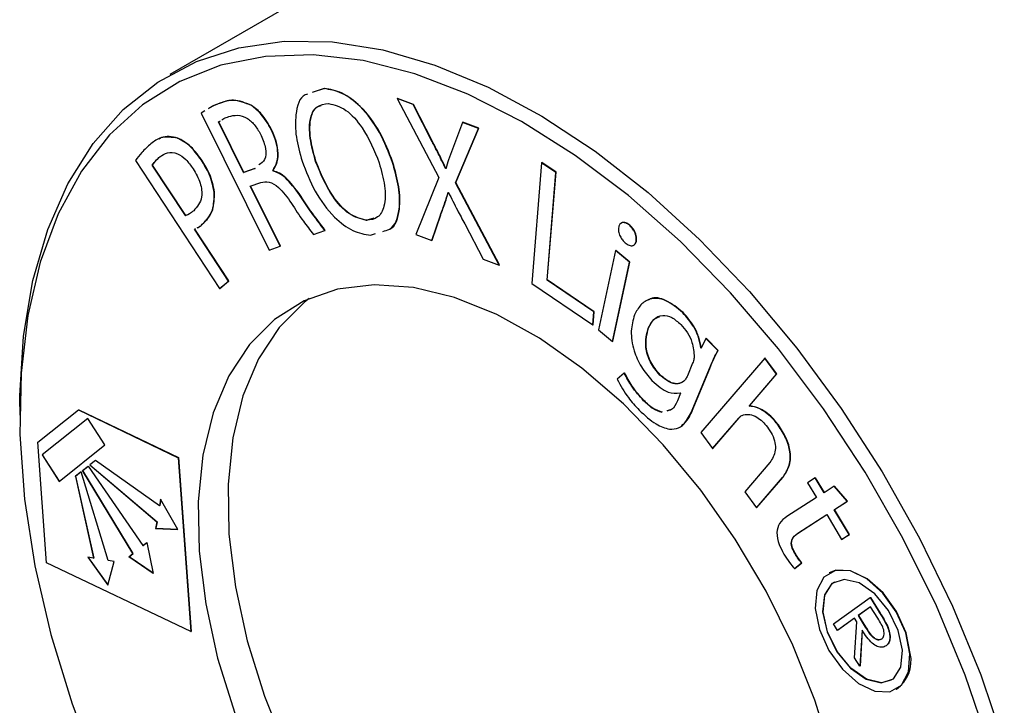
# Model space of a CAD drawing. Header units: millimetres. Extents: x 3 to 429, y 3 to 277.
# Tile 20 of 27: x 201 to 225, y 190 to 207. Entities that reach past the tile are written whole.
import ezdxf

# ---------------------------------------------------------------- set-up
doc = ezdxf.new("R2010")
doc.units = ezdxf.units.MM

msp = doc.modelspace()

# ---------------------------------------------------------------- linework, layer by layer
at = {"color": 7, "linetype": 'Continuous', "lineweight": 25}
for p, q in [((218.555, 213.4), (204.695, 205.399)), ((208.366, 205.065), (208.078, 204.97)), ((208.373, 205.069), (208.085, 204.974)), ((208.365, 205.065), (208.373, 205.069)), ((208.365, 205.065), (208.366, 205.065)), ((210.103, 204.827), (210.11, 204.831)), ((210.103, 204.827), (211.093, 202.948)), ((210.488, 204.686), (210.103, 204.827)), ((210.495, 204.69), (210.11, 204.831)), ((205.912, 204.725), (205.919, 204.729)), ((206.636, 204.662), (206.643, 204.666)), ((208.471, 204.71), (208.471, 204.71)), ((208.471, 204.71), (208.471, 204.71)), ((210.488, 204.686), (210.495, 204.69)), ((210.939, 203.801), (210.488, 204.686)), ((210.946, 203.805), (210.495, 204.69)), ((205.525, 204.534), (205.44, 204.481)), ((205.44, 204.481), (207.056, 201.224)), ((205.852, 204.274), (205.898, 204.302)), ((205.852, 204.274), (205.859, 204.278)), ((206.449, 203.069), (205.852, 204.274)), ((206.457, 203.073), (205.859, 204.278)), ((207.109, 204.087), (207.116, 204.091)), ((211.656, 204.26), (211.42, 203.626)), ((211.49, 202.826), (212.042, 204.12)), ((211.497, 202.83), (212.049, 204.124)), ((211.656, 204.26), (211.664, 204.264)), ((212.042, 204.12), (211.656, 204.26)), ((212.049, 204.124), (211.664, 204.264)), ((212.042, 204.12), (212.049, 204.124)), ((204.878, 203.885), (204.885, 203.889)), ((210.939, 203.801), (210.946, 203.805)), ((204.458, 203.442), (204.465, 203.446)), ((203.875, 203.351), (205.876, 200.307)), ((204.278, 203.242), (204.285, 203.246)), ((205.065, 202.044), (204.278, 203.242)), ((205.072, 202.048), (204.285, 203.246)), ((205.447, 203.362), (205.454, 203.366)), ((206.718, 203.163), (206.449, 203.069)), ((206.726, 203.167), (206.457, 203.073)), ((206.718, 203.163), (206.726, 203.167)), ((208.165, 203.334), (208.172, 203.338)), ((209.994, 203.306), (210.001, 203.31)), ((211.256, 203.166), (211.263, 203.171)), ((211.268, 203.162), (211.256, 203.166)), ((211.269, 203.168), (211.263, 203.171)), ((213.541, 203.303), (213.306, 200.431)), ((213.541, 203.303), (213.548, 203.307)), ((213.881, 203.071), (213.541, 203.303)), ((213.888, 203.075), (213.548, 203.307)), ((206.449, 203.069), (206.457, 203.073)), ((207.144, 203.116), (207.151, 203.12)), ((207.151, 203.101), (207.144, 203.116)), ((207.158, 203.105), (207.151, 203.12)), ((207.151, 203.101), (207.158, 203.105)), ((211.093, 202.948), (210.546, 201.593)), ((213.671, 200.51), (213.881, 203.071)), ((213.678, 200.514), (213.888, 203.075)), ((213.881, 203.071), (213.888, 203.075)), ((206.61, 202.746), (206.858, 202.832)), ((207.319, 201.316), (206.61, 202.746)), ((207.326, 201.32), (206.618, 202.748)), ((211.49, 202.826), (211.497, 202.83)), ((212.535, 200.868), (211.49, 202.826)), ((212.542, 200.872), (211.497, 202.83)), ((205.752, 202.597), (205.759, 202.601)), ((207.777, 202.539), (207.785, 202.543)), ((211.317, 202.597), (211.325, 202.594)), ((205.065, 202.044), (205.072, 202.048)), ((209.548, 201.985), (209.38, 201.934)), ((210.928, 201.454), (211.133, 202.054)), ((210.935, 201.458), (211.14, 202.058)), ((211.133, 202.054), (211.14, 202.058)), ((205.468, 201.836), (205.475, 201.84)), ((209.372, 201.93), (209.38, 201.934)), ((211.713, 201.847), (212.15, 201.009)), ((215.631, 201.813), (215.632, 201.813)), ((215.632, 201.813), (215.639, 201.817)), ((205.279, 201.72), (205.305, 201.733)), ((206.09, 200.486), (205.279, 201.72)), ((206.097, 200.49), (205.286, 201.724)), ((208.112, 201.593), (208.385, 201.688)), ((208.385, 201.688), (208.392, 201.692)), ((209.471, 201.575), (209.591, 201.614)), ((210.546, 201.593), (210.928, 201.454)), ((207.056, 201.224), (207.319, 201.316)), ((207.319, 201.316), (207.326, 201.32)), ((210.928, 201.454), (210.935, 201.458)), ((215.79, 201.428), (215.797, 201.432)), ((215.304, 201.21), (214.896, 199.328)), ((215.304, 201.21), (215.311, 201.214)), ((215.637, 200.932), (215.304, 201.21)), ((215.644, 200.936), (215.311, 201.214)), ((212.15, 201.009), (212.535, 200.868)), ((212.535, 200.868), (212.542, 200.872)), ((215.229, 199.05), (215.637, 200.932)), ((215.236, 199.054), (215.644, 200.936)), ((215.637, 200.932), (215.644, 200.936)), ((205.876, 200.307), (206.09, 200.486)), ((205.883, 200.311), (206.097, 200.49)), ((206.09, 200.486), (206.097, 200.49)), ((213.306, 200.431), (214.759, 199.441)), ((213.671, 200.51), (213.678, 200.514)), ((214.784, 199.752), (213.671, 200.51)), ((214.791, 199.756), (213.678, 200.514)), ((205.876, 200.307), (205.883, 200.311)), ((214.759, 199.441), (214.784, 199.752)), ((214.766, 199.445), (214.791, 199.756)), ((214.784, 199.752), (214.791, 199.756)), ((216.901, 199.733), (216.908, 199.737)), ((214.759, 199.441), (214.766, 199.445)), ((214.896, 199.328), (215.229, 199.05)), ((216.08, 199.367), (216.087, 199.371)), ((215.229, 199.05), (215.236, 199.054)), ((217.452, 199.122), (217.34, 198.887)), ((217.452, 199.122), (217.459, 199.126)), ((217.734, 198.833), (217.452, 199.122)), ((217.741, 198.837), (217.459, 199.126)), ((217.332, 198.894), (217.339, 198.898)), ((217.34, 198.887), (217.332, 198.894)), ((217.343, 198.894), (217.339, 198.898)), ((217.734, 198.833), (217.741, 198.837)), ((217.135, 198.529), (217.014, 198.235)), ((218.85, 198.653), (217.327, 196.881)), ((218.85, 198.653), (218.857, 198.658)), ((219.134, 198.271), (218.85, 198.653)), ((219.142, 198.275), (218.857, 198.658)), ((215.51, 198.297), (215.336, 198.149)), ((215.51, 198.297), (215.517, 198.301)), ((216.355, 198.25), (216.362, 198.254)), ((217.144, 197.453), (217.536, 198.403)), ((217.151, 197.457), (217.543, 198.407)), ((217.536, 198.403), (217.543, 198.407)), ((218.485, 197.515), (219.134, 198.271)), ((218.492, 197.519), (219.142, 198.275)), ((219.134, 198.271), (219.142, 198.275)), ((216.846, 197.816), (216.772, 197.637)), ((216.839, 197.823), (216.846, 197.816)), ((215.97, 197.64), (215.977, 197.644)), ((218.485, 197.515), (218.492, 197.519)), ((218.498, 197.51), (218.492, 197.519)), ((201.122, 197.501), (201.122, 197.297)), ((201.554, 196.651), (202.519, 197.419)), ((202.519, 197.419), (202.526, 197.423)), ((202.519, 197.419), (204.897, 196.284)), ((202.526, 197.423), (204.904, 196.288)), ((216.631, 197.429), (216.525, 197.397)), ((217.144, 197.453), (217.151, 197.457)), ((218.311, 197.29), (218.347, 197.306)), ((218.491, 197.506), (218.485, 197.515)), ((218.491, 197.506), (218.498, 197.51)), ((218.83, 197.389), (218.837, 197.393)), ((202.745, 197.218), (201.653, 196.349)), ((202.746, 197.217), (201.66, 196.353)), ((203.151, 196.59), (202.745, 197.218)), ((217.612, 196.499), (218.238, 197.228)), ((217.619, 196.503), (218.245, 197.232)), ((218.238, 197.228), (218.245, 197.232)), ((219.172, 197.058), (219.179, 197.063)), ((217.327, 196.881), (217.612, 196.499)), ((201.759, 193.786), (201.554, 196.651)), ((202.059, 195.721), (203.151, 196.59)), ((201.653, 196.349), (201.66, 196.353)), ((201.653, 196.349), (202.059, 195.721)), ((201.66, 196.353), (202.065, 195.726)), ((217.612, 196.499), (217.619, 196.503)), ((202.925, 196.22), (202.788, 196.111)), ((202.788, 196.111), (202.795, 196.115)), ((202.788, 196.111), (204.383, 194.754)), ((202.926, 196.219), (202.795, 196.115)), ((202.795, 196.115), (204.39, 194.758)), ((204.448, 195.139), (202.925, 196.22)), ((204.897, 196.284), (204.904, 196.288)), ((204.897, 196.284), (205.194, 192.147)), ((204.904, 196.288), (205.201, 192.151)), ((218.971, 196.167), (218.375, 195.474)), ((202.584, 195.948), (202.447, 195.839)), ((202.584, 195.947), (202.454, 195.843)), ((203.23, 193.836), (202.584, 195.948)), ((202.618, 195.975), (202.754, 196.084)), ((202.618, 195.975), (202.625, 195.979)), ((203.816, 194.001), (202.618, 195.975)), ((202.625, 195.979), (202.755, 196.083)), ((203.823, 194.005), (202.625, 195.979)), ((202.754, 196.084), (204.054, 194.191)), ((202.447, 195.839), (202.454, 195.843)), ((202.447, 195.839), (202.881, 193.891)), ((202.454, 195.843), (202.888, 193.895)), ((218.659, 195.091), (219.277, 195.81)), ((218.666, 195.095), (219.284, 195.814)), ((219.277, 195.81), (219.284, 195.814)), ((220.051, 195.804), (219.872, 195.689)), ((219.872, 195.689), (220.084, 195.336)), ((220.051, 195.804), (220.058, 195.808)), ((220.263, 195.451), (220.051, 195.804)), ((220.27, 195.455), (220.058, 195.808)), ((218.375, 195.474), (218.659, 195.091)), ((220.502, 195.606), (220.263, 195.451)), ((220.502, 195.606), (220.51, 195.61)), ((220.814, 195.246), (220.502, 195.606)), ((220.822, 195.25), (220.51, 195.61)), ((204.474, 195.293), (204.448, 195.139)), ((204.479, 195.285), (204.455, 195.143)), ((204.886, 194.578), (204.474, 195.293)), ((220.084, 195.336), (219.381, 194.881)), ((220.505, 195.046), (220.814, 195.246)), ((220.512, 195.05), (220.822, 195.25)), ((220.814, 195.246), (220.822, 195.25)), ((204.448, 195.139), (204.455, 195.143)), ((218.659, 195.091), (218.666, 195.095)), ((220.505, 195.046), (220.512, 195.05)), ((220.861, 194.453), (220.505, 195.046)), ((220.868, 194.457), (220.512, 195.05)), ((204.383, 194.754), (204.357, 194.6)), ((204.39, 194.758), (204.364, 194.604)), ((204.383, 194.754), (204.39, 194.758)), ((219.631, 194.482), (220.327, 194.931)), ((219.638, 194.486), (220.327, 194.931)), ((220.327, 194.931), (220.682, 194.338)), ((204.357, 194.6), (204.364, 194.604)), ((204.357, 194.6), (204.886, 194.578)), ((204.364, 194.604), (204.883, 194.583)), ((219.631, 194.482), (219.638, 194.486)), ((204.054, 194.191), (204.15, 194.267)), ((204.062, 194.195), (204.151, 194.266)), ((204.15, 194.267), (204.301, 193.53)), ((220.682, 194.338), (220.861, 194.453)), ((220.682, 194.338), (220.689, 194.342)), ((220.689, 194.342), (220.868, 194.457)), ((220.861, 194.453), (220.868, 194.457)), ((203.727, 193.928), (203.823, 194.005)), ((203.816, 194.001), (203.823, 194.005)), ((204.054, 194.191), (204.062, 194.195)), ((219.567, 194.009), (219.574, 194.013)), ((205.194, 192.147), (201.759, 193.786)), ((202.881, 193.891), (202.741, 193.913)), ((202.741, 193.913), (203.218, 193.251)), ((202.752, 193.911), (203.221, 193.261)), ((202.881, 193.891), (202.888, 193.895)), ((203.218, 193.251), (203.37, 193.814)), ((203.37, 193.814), (203.23, 193.836)), ((203.72, 193.924), (203.816, 194.001)), ((203.72, 193.924), (203.727, 193.928)), ((204.301, 193.53), (203.72, 193.924)), ((204.299, 193.54), (203.727, 193.928)), ((219.56, 193.646), (219.727, 193.78)), ((219.567, 193.65), (219.734, 193.784)), ((219.727, 193.78), (219.734, 193.784)), ((219.56, 193.646), (219.567, 193.65)), ((220.388, 193.547), (220.381, 193.543)), ((220.487, 192.332), (221.359, 192.957)), ((221.359, 192.957), (221.366, 192.961)), ((221.359, 192.957), (221.554, 192.644)), ((221.366, 192.961), (221.561, 192.648)), ((221.371, 192.738), (221.075, 192.526)), ((221.372, 192.738), (221.082, 192.53)), ((221.543, 192.462), (221.371, 192.738)), ((221.554, 192.644), (221.561, 192.648)), ((220.991, 192.465), (220.585, 192.175)), ((220.991, 192.465), (220.592, 192.179)), ((221.046, 192.376), (220.991, 192.465)), ((220.991, 191.522), (221.046, 192.376)), ((221.075, 192.526), (221.082, 192.53)), ((221.075, 192.526), (221.242, 192.255)), ((221.082, 192.53), (221.249, 192.259)), ((205.194, 192.147), (205.201, 192.151)), ((220.585, 192.175), (220.487, 192.332)), ((220.585, 192.175), (220.592, 192.179)), ((221.166, 192.183), (221.112, 191.327)), ((221.173, 192.175), (221.119, 191.331)), ((221.242, 192.255), (221.249, 192.259)), ((221.762, 192.281), (221.769, 192.285)), ((221.738, 191.808), (221.745, 191.812)), ((221.112, 191.327), (220.991, 191.522)), ((221.112, 191.327), (221.119, 191.331)), ((221.981, 190.771), (221.988, 190.776))]:
    msp.add_line(p, q, dxfattribs=at)
at = {"color": 7, "linetype": 'Continuous', "lineweight": 25, "flags": 128}
for points in [[(201.122, 197.501), (201.124, 197.759), (201.215, 199.178), (201.437, 200.501), (201.791, 201.714), (202.27, 202.803), (202.87, 203.758), (203.585, 204.567), (204.407, 205.221), (205.326, 205.713), (206.333, 206.039), (207.417, 206.193), (208.565, 206.175), (209.765, 205.986), (211.004, 205.625), (212.268, 205.099), (213.544, 204.413), (214.818, 203.573), (216.075, 202.59), (217.302, 201.474), (218.485, 200.237), (219.612, 198.893), (220.67, 197.457), (221.647, 195.944), (222.533, 194.371), (223.318, 192.755), (223.994, 191.114), (224.552, 189.466)], [(224.188, 189.461), (223.621, 191.113), (222.935, 192.756), (222.138, 194.372), (221.24, 195.943), (220.25, 197.45), (219.179, 198.877), (218.04, 200.208), (216.845, 201.427), (215.608, 202.52), (214.344, 203.476), (213.066, 204.283), (211.788, 204.932), (210.527, 205.416), (209.294, 205.73), (208.106, 205.869), (206.974, 205.833), (205.912, 205.621), (204.933, 205.236), (204.046, 204.683), (203.262, 203.967), (202.59, 203.097), (202.038, 202.083), (201.612, 200.936), (201.316, 199.669), (201.155, 198.297), (201.129, 196.834), (201.239, 195.299), (201.484, 193.707), (201.861, 192.077), (202.367, 190.428), (202.994, 188.778)], [(220.455, 189.2), (220.046, 190.512), (219.519, 191.821), (218.883, 193.106), (218.148, 194.343), (217.329, 195.512), (216.437, 196.593), (215.489, 197.567), (214.501, 198.417), (213.49, 199.13), (212.473, 199.693), (211.467, 200.096), (210.49, 200.332), (209.558, 200.398), (208.688, 200.292), (207.894, 200.016), (207.189, 199.574), (206.587, 198.975), (206.097, 198.229), (205.727, 197.348), (205.484, 196.347), (205.373, 195.244), (205.394, 194.057), (205.548, 192.807), (205.831, 191.515), (206.24, 190.203)], [(208.008, 200.068), (207.896, 199.983), (207.294, 199.384), (206.804, 198.637), (206.434, 197.756), (206.191, 196.755), (206.08, 195.652), (206.101, 194.465), (206.255, 193.215), (206.538, 191.923), (206.947, 190.611), (207.474, 189.302)], [(222.308, 191.619), (222.207, 192.116), (221.982, 192.618), (221.66, 193.064), (221.281, 193.401), (220.889, 193.588), (220.533, 193.602), (220.255, 193.442), (220.088, 193.127), (220.054, 192.695), (220.155, 192.198), (220.38, 191.696), (220.702, 191.25), (221.081, 190.913), (221.473, 190.726), (221.829, 190.712), (222.107, 190.872), (222.273, 191.187), (222.308, 191.619)], [(222.315, 191.623), (222.214, 192.12), (221.989, 192.622), (221.667, 193.068), (221.288, 193.405), (220.896, 193.592), (220.54, 193.606), (220.388, 193.547)], [(222.132, 191.703), (222.028, 192.176), (221.795, 192.646), (221.469, 193.042), (221.099, 193.303), (220.741, 193.389), (220.45, 193.288), (220.271, 193.015), (220.23, 192.611), (220.334, 192.138), (220.567, 191.668), (220.893, 191.272), (221.263, 191.011), (221.621, 190.925), (221.912, 191.026), (222.091, 191.299), (222.132, 191.703)], [(221.863, 190.992), (221.628, 190.929), (221.27, 191.015), (220.9, 191.276), (220.574, 191.672), (220.341, 192.142), (220.237, 192.615), (220.278, 193.019), (220.457, 193.292), (220.513, 193.33)]]:
    msp.add_lwpolyline(points, dxfattribs=at)
at = {"color": 7, "linetype": 'Continuous', "lineweight": 25}
msp.add_arc((221.505, 191.449), 0.829, 305.6473, 12.1328, dxfattribs=at)
for points, knots in [([(209.994, 203.306), (209.902, 203.548), (209.719, 204.03), (209.271, 204.633), (208.782, 204.995), (208.504, 205.042), (208.365, 205.065)], [0, 0, 0, 0, 0.280534, 0.559857, 0.779618, 1, 1, 1, 1]), ([(210.001, 203.31), (209.909, 203.552), (209.726, 204.034), (209.278, 204.637), (208.789, 204.999), (208.512, 205.046), (208.373, 205.069)], [0, 0, 0, 0, 0.280534, 0.559857, 0.779618, 1, 1, 1, 1]), ([(206.636, 204.662), (206.486, 204.721), (206.218, 204.827), (206.006, 204.757), (205.912, 204.725)], [0, 0, 0, 0, 0.55724, 1, 1, 1, 1]), ([(206.643, 204.666), (206.493, 204.725), (206.225, 204.832), (206.013, 204.761), (205.919, 204.729)], [0, 0, 0, 0, 0.55724, 1, 1, 1, 1]), ([(207.974, 204.935), (207.955, 204.93), (207.783, 204.881), (207.675, 204.491), (207.68, 203.924), (207.789, 203.534), (207.844, 203.339)], [0, 0, 0, 0, 0.046102, 0.415547, 0.707418, 1, 1, 1, 1]), ([(205.912, 204.725), (205.818, 204.691), (205.711, 204.652), (205.616, 204.591), (205.605, 204.584)], [0, 0, 0, 0, 0.884103, 1, 1, 1, 1]), ([(205.919, 204.729), (205.825, 204.695), (205.718, 204.656), (205.623, 204.595), (205.612, 204.588)], [0, 0, 0, 0, 0.884103, 1, 1, 1, 1]), ([(207.109, 204.087), (207.035, 204.218), (206.903, 204.452), (206.717, 204.598), (206.636, 204.662)], [0, 0, 0, 0, 0.5598004, 1, 1, 1, 1]), ([(207.116, 204.091), (207.042, 204.222), (206.91, 204.456), (206.724, 204.602), (206.643, 204.666)], [0, 0, 0, 0, 0.5598004, 1, 1, 1, 1]), ([(208.165, 203.334), (208.114, 203.52), (208.011, 203.89), (208.012, 204.364), (208.178, 204.671), (208.373, 204.697), (208.471, 204.71)], [0, 0, 0, 0, 0.280675, 0.56077, 0.780022, 1, 1, 1, 1]), ([(208.172, 203.338), (208.12, 203.525), (208.017, 203.897), (208.024, 204.361), (208.142, 204.629), (208.268, 204.655), (208.299, 204.661)], [0, 0, 0, 0, 0.328537, 0.656395, 0.913034, 1, 1, 1, 1]), ([(208.471, 204.71), (208.61, 204.676), (208.886, 204.608), (209.369, 204.054), (209.56, 203.586), (209.677, 203.3)], [0, 0, 0, 0, 0.280094, 0.559776, 1, 1, 1, 1]), ([(205.932, 204.323), (205.948, 204.334), (205.998, 204.367), (206.056, 204.386), (206.095, 204.399)], [0, 0, 0, 0, 0.329449, 1, 1, 1, 1]), ([(206.095, 204.399), (206.161, 204.416), (206.294, 204.45), (206.523, 204.386), (206.735, 204.192), (206.823, 204.031), (206.868, 203.951)], [0, 0, 0, 0, 0.281018, 0.560497, 0.779552, 1, 1, 1, 1]), ([(207.144, 203.116), (207.182, 203.179), (207.258, 203.305), (207.275, 203.566), (207.219, 203.838), (207.146, 204.004), (207.109, 204.087)], [0, 0, 0, 0, 0.2799975, 0.5598183, 0.779726, 1, 1, 1, 1]), ([(207.151, 203.12), (207.189, 203.183), (207.265, 203.309), (207.282, 203.57), (207.226, 203.842), (207.153, 204.008), (207.116, 204.091)], [0, 0, 0, 0, 0.2799975, 0.5598183, 0.779726, 1, 1, 1, 1]), ([(204.878, 203.885), (204.74, 203.906), (204.493, 203.942), (204.321, 203.811), (204.246, 203.753)], [0, 0, 0, 0, 0.557497, 1, 1, 1, 1]), ([(204.885, 203.889), (204.743, 203.918), (204.574, 203.953), (204.455, 203.876), (204.436, 203.864)], [0, 0, 0, 0, 0.837481, 1, 1, 1, 1]), ([(205.447, 203.362), (205.35, 203.493), (205.176, 203.727), (204.969, 203.837), (204.878, 203.885)], [0, 0, 0, 0, 0.559732, 1, 1, 1, 1]), ([(205.454, 203.366), (205.357, 203.497), (205.183, 203.731), (204.976, 203.841), (204.885, 203.889)], [0, 0, 0, 0, 0.559732, 1, 1, 1, 1]), ([(206.868, 203.951), (206.91, 203.846), (206.995, 203.636), (206.974, 203.353), (206.866, 203.285), (206.815, 203.252)], [0, 0, 0, 0, 0.343782, 0.68691, 1, 1, 1, 1]), ([(204.246, 203.753), (204.17, 203.686), (204.036, 203.566), (203.924, 203.417), (203.875, 203.351)], [0, 0, 0, 0, 0.5600665, 1, 1, 1, 1]), ([(211.256, 203.166), (211.198, 203.285), (211.095, 203.498), (210.987, 203.709), (210.939, 203.801)], [0, 0, 0, 0, 0.559995, 1, 1, 1, 1]), ([(211.263, 203.171), (211.205, 203.29), (211.102, 203.502), (210.994, 203.713), (210.946, 203.805)], [0, 0, 0, 0, 0.559995, 1, 1, 1, 1]), ([(211.42, 203.626), (211.389, 203.542), (211.332, 203.393), (211.287, 203.233), (211.268, 203.162)], [0, 0, 0, 0, 0.5600053, 1, 1, 1, 1]), ([(204.278, 203.242), (204.308, 203.284), (204.362, 203.359), (204.429, 203.417), (204.458, 203.442)], [0, 0, 0, 0, 0.559631, 1, 1, 1, 1]), ([(204.285, 203.246), (204.315, 203.288), (204.369, 203.363), (204.436, 203.421), (204.465, 203.446)], [0, 0, 0, 0, 0.559631, 1, 1, 1, 1]), ([(204.458, 203.442), (204.516, 203.481), (204.631, 203.56), (204.856, 203.547), (205.082, 203.389), (205.193, 203.237), (205.248, 203.16)], [0, 0, 0, 0, 0.280846, 0.560251, 0.779545, 1, 1, 1, 1]), ([(205.248, 203.16), (205.313, 203.047), (205.443, 202.822), (205.479, 202.401), (205.345, 202.251), (205.263, 202.16)], [0, 0, 0, 0, 0.280751, 0.560214, 1, 1, 1, 1]), ([(205.752, 202.597), (205.722, 202.743), (205.668, 203.005), (205.514, 203.253), (205.447, 203.362)], [0, 0, 0, 0, 0.5581776, 1, 1, 1, 1]), ([(205.759, 202.601), (205.729, 202.747), (205.675, 203.009), (205.522, 203.257), (205.454, 203.366)], [0, 0, 0, 0, 0.5581776, 1, 1, 1, 1]), ([(207.844, 203.339), (207.936, 203.097), (208.12, 202.616), (208.567, 202.015), (209.054, 201.647), (209.332, 201.599), (209.471, 201.575)], [0, 0, 0, 0, 0.28056, 0.559858, 0.77968, 1, 1, 1, 1]), ([(209.372, 201.93), (209.234, 201.964), (208.958, 202.032), (208.471, 202.579), (208.281, 203.048), (208.165, 203.334)], [0, 0, 0, 0, 0.2799291, 0.5598887, 1, 1, 1, 1]), ([(209.38, 201.934), (209.241, 201.968), (208.965, 202.036), (208.478, 202.583), (208.288, 203.052), (208.172, 203.338)], [0, 0, 0, 0, 0.2799291, 0.5598887, 1, 1, 1, 1]), ([(209.677, 203.3), (209.728, 203.115), (209.83, 202.747), (209.825, 202.278), (209.663, 201.97), (209.469, 201.943), (209.372, 201.93)], [0, 0, 0, 0, 0.2808, 0.560815, 0.780129, 1, 1, 1, 1]), ([(209.762, 201.669), (209.819, 201.681), (210.034, 201.728), (210.178, 202.136), (210.159, 202.719), (210.049, 203.11), (209.994, 203.306)], [0, 0, 0, 0, 0.121056, 0.461444, 0.730332, 1, 1, 1, 1]), ([(209.874, 201.707), (209.893, 201.712), (210.066, 201.76), (210.182, 202.146), (210.166, 202.722), (210.057, 203.114), (210.001, 203.31)], [0, 0, 0, 0, 0.045742, 0.415298, 0.707225, 1, 1, 1, 1]), ([(207.777, 202.539), (207.672, 202.684), (207.526, 202.887), (207.297, 203.059), (207.199, 203.087), (207.151, 203.101)], [0, 0, 0, 0, 0.5591631, 0.7795959, 1, 1, 1, 1]), ([(207.785, 202.543), (207.679, 202.688), (207.533, 202.891), (207.304, 203.063), (207.206, 203.091), (207.158, 203.105)], [0, 0, 0, 0, 0.5591631, 0.7795959, 1, 1, 1, 1]), ([(206.858, 202.832), (206.922, 202.845), (207.048, 202.87), (207.335, 202.705), (207.492, 202.475), (207.588, 202.334)], [0, 0, 0, 0, 0.280884, 0.559521, 1, 1, 1, 1]), ([(205.468, 201.836), (205.566, 201.936), (205.74, 202.113), (205.748, 202.449), (205.752, 202.597)], [0, 0, 0, 0, 0.560626, 1, 1, 1, 1]), ([(205.475, 201.84), (205.573, 201.94), (205.747, 202.117), (205.755, 202.454), (205.759, 202.601)], [0, 0, 0, 0, 0.560626, 1, 1, 1, 1]), ([(208.385, 201.688), (208.267, 201.842), (208.058, 202.119), (207.863, 202.41), (207.777, 202.539)], [0, 0, 0, 0, 0.559561, 1, 1, 1, 1]), ([(208.392, 201.692), (208.275, 201.847), (208.065, 202.123), (207.87, 202.414), (207.785, 202.543)], [0, 0, 0, 0, 0.559561, 1, 1, 1, 1]), ([(211.133, 202.054), (211.17, 202.153), (211.236, 202.329), (211.293, 202.515), (211.317, 202.597)], [0, 0, 0, 0, 0.560016, 1, 1, 1, 1]), ([(211.14, 202.058), (211.177, 202.157), (211.243, 202.333), (211.3, 202.519), (211.324, 202.601)], [0, 0, 0, 0, 0.560016, 1, 1, 1, 1]), ([(211.325, 202.594), (211.396, 202.454), (211.521, 202.203), (211.654, 201.956), (211.713, 201.847)], [0, 0, 0, 0, 0.559984, 1, 1, 1, 1]), ([(207.588, 202.334), (207.681, 202.191), (207.848, 201.936), (208.031, 201.697), (208.112, 201.593)], [0, 0, 0, 0, 0.560353, 1, 1, 1, 1]), ([(205.263, 202.16), (205.229, 202.132), (205.169, 202.083), (205.097, 202.056), (205.065, 202.044)], [0, 0, 0, 0, 0.560064, 1, 1, 1, 1]), ([(205.178, 202.098), (205.174, 202.094), (205.142, 202.071), (205.105, 202.059), (205.072, 202.048)], [0, 0, 0, 0, 0.133134, 1, 1, 1, 1]), ([(205.345, 201.753), (205.36, 201.76), (205.406, 201.781), (205.443, 201.814), (205.468, 201.836)], [0, 0, 0, 0, 0.340655, 1, 1, 1, 1]), ([(205.352, 201.757), (205.367, 201.764), (205.413, 201.785), (205.45, 201.818), (205.475, 201.84)], [0, 0, 0, 0, 0.340655, 1, 1, 1, 1]), ([(215.377, 201.773), (215.373, 201.74), (215.366, 201.673), (215.403, 201.558), (215.463, 201.461), (215.509, 201.417), (215.532, 201.396)], [0, 0, 0, 0, 0.279945, 0.559295, 0.779336, 1, 1, 1, 1]), ([(215.632, 201.813), (215.6, 201.835), (215.537, 201.88), (215.455, 201.881), (215.399, 201.842), (215.384, 201.796), (215.377, 201.773)], [0, 0, 0, 0, 0.280133, 0.559173, 0.779465, 1, 1, 1, 1]), ([(215.639, 201.817), (215.607, 201.839), (215.545, 201.883), (215.467, 201.888), (215.438, 201.862), (215.428, 201.853)], [0, 0, 0, 0, 0.398209, 0.794865, 1, 1, 1, 1]), ([(215.79, 201.428), (215.793, 201.462), (215.8, 201.531), (215.762, 201.648), (215.702, 201.747), (215.655, 201.791), (215.631, 201.813)], [0, 0, 0, 0, 0.279949, 0.559189, 0.779292, 1, 1, 1, 1]), ([(215.797, 201.432), (215.8, 201.467), (215.807, 201.535), (215.769, 201.652), (215.709, 201.751), (215.662, 201.795), (215.638, 201.817)], [0, 0, 0, 0, 0.279949, 0.559189, 0.779292, 1, 1, 1, 1]), ([(215.532, 201.396), (215.564, 201.373), (215.627, 201.327), (215.711, 201.321), (215.767, 201.359), (215.782, 201.405), (215.79, 201.428)], [0, 0, 0, 0, 0.280342, 0.559412, 0.77959, 1, 1, 1, 1]), ([(215.721, 201.335), (215.739, 201.344), (215.775, 201.362), (215.789, 201.409), (215.797, 201.432)], [0, 0, 0, 0, 0.492022, 1, 1, 1, 1]), ([(216.908, 199.737), (216.775, 199.845), (216.509, 200.062), (216.205, 200.114), (216.099, 200.041), (216.083, 200.03)], [0, 0, 0, 0, 0.4601901, 0.9214694, 1, 1, 1, 1]), ([(216.901, 199.733), (216.766, 199.844), (216.497, 200.067), (216.131, 200.093), (215.888, 199.936), (215.796, 199.765), (215.751, 199.679)], [0, 0, 0, 0, 0.278852, 0.558363, 0.778901, 1, 1, 1, 1]), ([(215.751, 199.679), (215.716, 199.558), (215.647, 199.315), (215.714, 198.863), (215.901, 198.434), (216.079, 198.225), (216.168, 198.12)], [0, 0, 0, 0, 0.280432, 0.559996, 0.779853, 1, 1, 1, 1]), ([(216.08, 199.367), (216.12, 199.443), (216.2, 199.595), (216.398, 199.692), (216.639, 199.642), (216.784, 199.515), (216.857, 199.451)], [0, 0, 0, 0, 0.2808999, 0.5604795, 0.7801423, 1, 1, 1, 1]), ([(216.087, 199.371), (216.124, 199.452), (216.184, 199.581), (216.304, 199.621), (216.349, 199.635)], [0, 0, 0, 0, 0.6258429, 1, 1, 1, 1]), ([(217.332, 198.894), (217.317, 198.977), (217.286, 199.142), (217.148, 199.451), (216.995, 199.626), (216.901, 199.733)], [0, 0, 0, 0, 0.280095, 0.560408, 1, 1, 1, 1]), ([(217.339, 198.898), (217.324, 198.981), (217.293, 199.146), (217.155, 199.455), (217.002, 199.63), (216.908, 199.737)], [0, 0, 0, 0, 0.280095, 0.560408, 1, 1, 1, 1]), ([(216.857, 199.451), (216.911, 199.389), (217.019, 199.264), (217.155, 198.98), (217.165, 198.793), (217.171, 198.679)], [0, 0, 0, 0, 0.28115, 0.561428, 1, 1, 1, 1]), ([(216.355, 198.25), (216.273, 198.348), (216.109, 198.545), (215.982, 198.995), (216.043, 199.226), (216.08, 199.367)], [0, 0, 0, 0, 0.280529, 0.560161, 1, 1, 1, 1]), ([(216.362, 198.254), (216.28, 198.352), (216.117, 198.549), (215.989, 198.999), (216.05, 199.23), (216.087, 199.371)], [0, 0, 0, 0, 0.280529, 0.560161, 1, 1, 1, 1]), ([(217.536, 198.403), (217.57, 198.486), (217.631, 198.635), (217.703, 198.773), (217.734, 198.833)], [0, 0, 0, 0, 0.5600241, 1, 1, 1, 1]), ([(217.543, 198.407), (217.577, 198.49), (217.638, 198.639), (217.71, 198.777), (217.741, 198.837)], [0, 0, 0, 0, 0.5600241, 1, 1, 1, 1]), ([(217.171, 198.679), (217.168, 198.648), (217.162, 198.593), (217.143, 198.549), (217.135, 198.529)], [0, 0, 0, 0, 0.55954, 1, 1, 1, 1]), ([(215.97, 197.64), (215.871, 197.75), (215.694, 197.947), (215.566, 198.19), (215.51, 198.297)], [0, 0, 0, 0, 0.559922, 1, 1, 1, 1]), ([(215.977, 197.644), (215.878, 197.754), (215.701, 197.951), (215.573, 198.194), (215.517, 198.301)], [0, 0, 0, 0, 0.559922, 1, 1, 1, 1]), ([(216.923, 198.102), (216.882, 198.077), (216.799, 198.028), (216.597, 198.05), (216.447, 198.174), (216.355, 198.25)], [0, 0, 0, 0, 0.281152, 0.562006, 1, 1, 1, 1]), ([(216.93, 198.106), (216.889, 198.082), (216.806, 198.032), (216.604, 198.055), (216.454, 198.178), (216.362, 198.254)], [0, 0, 0, 0, 0.281152, 0.562006, 1, 1, 1, 1]), ([(217.014, 198.235), (217, 198.206), (216.976, 198.155), (216.939, 198.118), (216.923, 198.102)], [0, 0, 0, 0, 0.559604, 1, 1, 1, 1]), ([(215.336, 198.149), (215.421, 197.999), (215.574, 197.729), (215.774, 197.513), (215.863, 197.418)], [0, 0, 0, 0, 0.558853, 1, 1, 1, 1]), ([(216.168, 198.12), (216.3, 198.004), (216.537, 197.797), (216.746, 197.815), (216.839, 197.823)], [0, 0, 0, 0, 0.559781, 1, 1, 1, 1]), ([(216.409, 197.361), (216.335, 197.384), (216.187, 197.431), (216.042, 197.57), (215.97, 197.64)], [0, 0, 0, 0, 0.4992628, 1, 1, 1, 1]), ([(216.417, 197.365), (216.342, 197.388), (216.194, 197.435), (216.049, 197.574), (215.977, 197.644)], [0, 0, 0, 0, 0.4992628, 1, 1, 1, 1]), ([(216.772, 197.637), (216.736, 197.552), (216.682, 197.423), (216.56, 197.4), (216.518, 197.393)], [0, 0, 0, 0, 0.661884, 1, 1, 1, 1]), ([(215.863, 197.418), (215.997, 197.291), (216.235, 197.065), (216.478, 196.991), (216.585, 196.959)], [0, 0, 0, 0, 0.560407, 1, 1, 1, 1]), ([(216.585, 196.959), (216.661, 196.963), (216.814, 196.972), (217.004, 197.154), (217.091, 197.34), (217.144, 197.453)], [0, 0, 0, 0, 0.279332, 0.559434, 1, 1, 1, 1]), ([(216.871, 197.051), (216.906, 197.078), (217.031, 197.172), (217.101, 197.338), (217.151, 197.457)], [0, 0, 0, 0, 0.283822, 1, 1, 1, 1]), ([(218.245, 197.232), (218.261, 197.253), (218.277, 197.275), (218.3, 197.285), (218.3, 197.285)], [0, 0, 0, 0, 0.998355, 1, 1, 1, 1]), ([(218.347, 197.306), (218.395, 197.312), (218.493, 197.324), (218.652, 197.261), (218.798, 197.153), (218.876, 197.058), (218.915, 197.011)], [0, 0, 0, 0, 0.279829, 0.55983, 0.779865, 1, 1, 1, 1]), ([(218.83, 197.389), (218.764, 197.427), (218.646, 197.495), (218.538, 197.502), (218.491, 197.506)], [0, 0, 0, 0, 0.559833, 1, 1, 1, 1]), ([(218.837, 197.393), (218.771, 197.431), (218.653, 197.499), (218.545, 197.506), (218.498, 197.51)], [0, 0, 0, 0, 0.559833, 1, 1, 1, 1]), ([(219.172, 197.058), (219.112, 197.132), (219.005, 197.263), (218.883, 197.351), (218.83, 197.389)], [0, 0, 0, 0, 0.559856, 1, 1, 1, 1]), ([(219.179, 197.063), (219.119, 197.136), (219.012, 197.267), (218.891, 197.355), (218.837, 197.393)], [0, 0, 0, 0, 0.559856, 1, 1, 1, 1]), ([(218.238, 197.228), (218.254, 197.249), (218.27, 197.271), (218.293, 197.281), (218.293, 197.281)], [0, 0, 0, 0, 0.998355, 1, 1, 1, 1]), ([(219.277, 195.81), (219.331, 195.889), (219.437, 196.045), (219.48, 196.38), (219.366, 196.753), (219.237, 196.957), (219.172, 197.058)], [0, 0, 0, 0, 0.28132, 0.560041, 0.780585, 1, 1, 1, 1]), ([(219.284, 195.814), (219.338, 195.893), (219.445, 196.049), (219.487, 196.384), (219.374, 196.757), (219.244, 196.961), (219.179, 197.063)], [0, 0, 0, 0, 0.28132, 0.560041, 0.780585, 1, 1, 1, 1]), ([(218.915, 197.011), (218.955, 196.952), (219.033, 196.836), (219.107, 196.637), (219.112, 196.377), (219.029, 196.254), (218.971, 196.167)], [0, 0, 0, 0, 0.187364, 0.373912, 0.560754, 1, 1, 1, 1]), ([(219.381, 194.881), (219.313, 194.836), (219.194, 194.755), (219.155, 194.58), (219.138, 194.503)], [0, 0, 0, 0, 0.56125, 1, 1, 1, 1]), ([(219.138, 194.503), (219.15, 194.408), (219.171, 194.237), (219.266, 194.067), (219.307, 193.992)], [0, 0, 0, 0, 0.557751, 1, 1, 1, 1]), ([(219.567, 194.009), (219.538, 194.063), (219.495, 194.144), (219.479, 194.252), (219.502, 194.386), (219.574, 194.439), (219.631, 194.482)], [0, 0, 0, 0, 0.249875, 0.375341, 0.501064, 1, 1, 1, 1]), ([(219.574, 194.013), (219.545, 194.067), (219.503, 194.148), (219.486, 194.256), (219.509, 194.39), (219.581, 194.443), (219.638, 194.486)], [0, 0, 0, 0, 0.249875, 0.375341, 0.501064, 1, 1, 1, 1]), ([(219.727, 193.78), (219.695, 193.82), (219.637, 193.893), (219.588, 193.973), (219.567, 194.009)], [0, 0, 0, 0, 0.559486, 1, 1, 1, 1]), ([(219.734, 193.784), (219.702, 193.824), (219.644, 193.897), (219.596, 193.978), (219.574, 194.013)], [0, 0, 0, 0, 0.559486, 1, 1, 1, 1]), ([(219.307, 193.992), (219.351, 193.923), (219.428, 193.8), (219.519, 193.693), (219.56, 193.646)], [0, 0, 0, 0, 0.560339, 1, 1, 1, 1]), ([(221.554, 192.644), (221.595, 192.578), (221.669, 192.459), (221.734, 192.335), (221.762, 192.281)], [0, 0, 0, 0, 0.56023, 1, 1, 1, 1]), ([(221.561, 192.648), (221.602, 192.582), (221.676, 192.463), (221.741, 192.339), (221.769, 192.285)], [0, 0, 0, 0, 0.56023, 1, 1, 1, 1]), ([(221.637, 191.972), (221.657, 191.996), (221.688, 192.032), (221.695, 192.115), (221.674, 192.254), (221.601, 192.37), (221.543, 192.462)], [0, 0, 0, 0, 0.24941, 0.375197, 0.500939, 1, 1, 1, 1]), ([(221.738, 191.808), (221.709, 191.793), (221.65, 191.762), (221.531, 191.784), (221.351, 191.903), (221.242, 192.067), (221.166, 192.183)], [0, 0, 0, 0, 0.1872019, 0.3740847, 0.561046, 1, 1, 1, 1]), ([(221.242, 192.255), (221.301, 192.161), (221.374, 192.044), (221.489, 191.968), (221.564, 191.942), (221.607, 191.96), (221.637, 191.972)], [0, 0, 0, 0, 0.498942, 0.624673, 0.750428, 1, 1, 1, 1]), ([(221.249, 192.259), (221.308, 192.165), (221.381, 192.048), (221.496, 191.972), (221.571, 191.946), (221.615, 191.964), (221.644, 191.976)], [0, 0, 0, 0, 0.498942, 0.624673, 0.750428, 1, 1, 1, 1]), ([(221.762, 192.281), (221.784, 192.225), (221.827, 192.114), (221.832, 191.97), (221.801, 191.864), (221.759, 191.827), (221.738, 191.808)], [0, 0, 0, 0, 0.2798559, 0.5594817, 0.7795722, 1, 1, 1, 1]), ([(221.769, 192.285), (221.791, 192.229), (221.834, 192.119), (221.839, 191.974), (221.808, 191.868), (221.766, 191.831), (221.745, 191.812)], [0, 0, 0, 0, 0.2798559, 0.5594817, 0.7795722, 1, 1, 1, 1])]:
    msp.add_open_spline(points, degree=3, knots=knots, dxfattribs=at)

doc.saveas('drawing.dxf')
